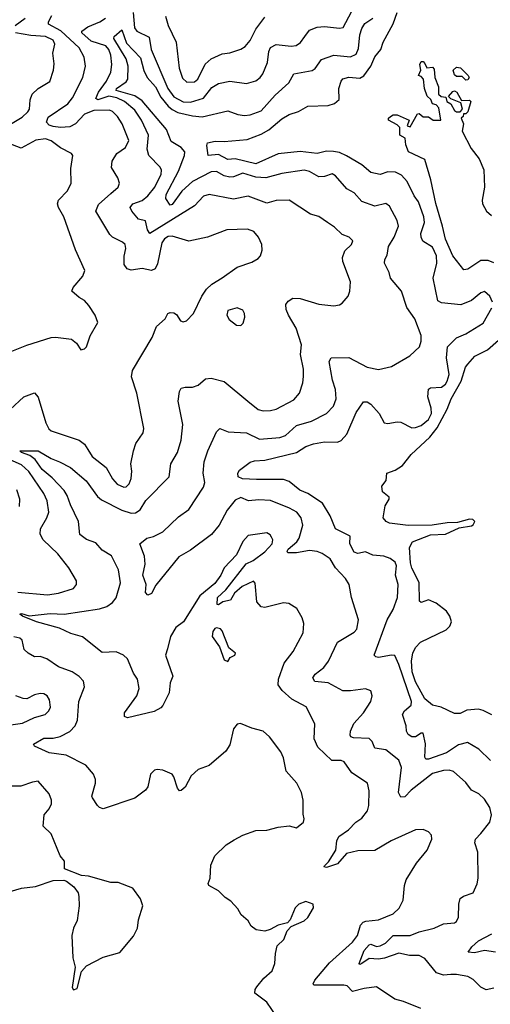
# Model space of a CAD drawing. Extents: x 2133489 to 2292442, y 756223 to 916462.
# Tile 237 of 256: x 2187716 to 2190247, y 876435 to 881736. Entities that reach past the tile are written whole.
import ezdxf

# ---------------------------------------------------------------- set-up
doc = ezdxf.new("R2010")
doc.units = 0

msp = doc.modelspace()

# ---------------------------------------------------------------- linework, layer by layer
at = {"layer": '0CON20XD'}
for points in [[(2187690.8, 881705), (2187745.6, 881745)], [(2188205, 880799.6), (2188245.6, 880835), (2188252.5, 880855), (2188244.4, 880885), (2188209.7, 880939.7), (2188212.2, 880975), (2188238.9, 881015), (2188285, 881048.5), (2188302.8, 881085), (2188267.5, 881175), (2188241.8, 881215), (2188215, 881241.1), (2188198.3, 881248.3), (2188115, 881246.6), (2188065, 881228.2), (2188015, 881174.7), (2187985, 881159.8), (2187935, 881155.2), (2187895, 881160.4), (2187875, 881167.8), (2187860.2, 881185), (2187868.7, 881211.3), (2187975, 881282.3), (2188000.4, 881315), (2188054.5, 881425), (2188069.1, 881485), (2188062.2, 881535), (2188036.2, 881585), (2187936.2, 881676.2), (2187871.4, 881711.4), (2187870.9, 881725), (2187888.1, 881758.1)], [(2188942.5, 879682.5), (2188998, 879638), (2189025, 879630.9), (2189065, 879631.2), (2189095, 879638.8), (2189190.6, 879689.4), (2189221.2, 879725), (2189238.3, 879781.7), (2189241.8, 879815), (2189242.2, 879855), (2189226.6, 879933.4), (2189231.1, 879985), (2189202.5, 880075), (2189160.6, 880145), (2189149.2, 880175), (2189147.3, 880202.7), (2189159.3, 880220.7), (2189185, 880236.7), (2189224.5, 880235.5), (2189325, 880204.6), (2189405, 880196.2), (2189435, 880200.6), (2189450.7, 880209.3), (2189481.7, 880248.3), (2189490.8, 880275), (2189495.6, 880325), (2189454.3, 880435), (2189451.9, 880455), (2189465, 880491.2), (2189500, 880525), (2189506.7, 880545), (2189487.5, 880565), (2189449.7, 880579.7), (2189409.3, 880619.3), (2189370.8, 880645), (2189325, 880676.7), (2189279.4, 880689.4), (2189164.3, 880764.3), (2189095, 880763.3), (2189045, 880748.5), (2188945, 880785.3), (2188865, 880769.6), (2188735, 880794.7), (2188704.8, 880785.2), (2188655, 880734.6), (2188415, 880584.2), (2188403.8, 880605), (2188392.4, 880652.4), (2188355, 880661.5), (2188318, 880705), (2188309.3, 880725), (2188325, 880744.7), (2188375, 880762.3), (2188405, 880787.5), (2188443.3, 880835), (2188476.7, 880905), (2188478.5, 880925), (2188472, 880942), (2188410.5, 881005), (2188401.9, 881038.1), (2188409.3, 881115), (2188371.4, 881195), (2188335, 881249.5), (2188279.8, 881295), (2188237.7, 881315), (2188195, 881324.9), (2188135.4, 881305.4), (2188125, 881311.2), (2188139.5, 881345), (2188182.2, 881405), (2188206.2, 881453.8), (2188211.8, 881495), (2188205.8, 881545), (2188195.7, 881575), (2188178.4, 881595), (2188099.5, 881619.5), (2188049.5, 881665), (2188050, 881675), (2188081.7, 881698.3), (2188146.4, 881725), (2188177.3, 881745)], [(2188325.2, 881775), (2188332.7, 881692.7), (2188346.4, 881675), (2188411.4, 881641.4), (2188422.7, 881575), (2188513, 881365), (2188545, 881321.5), (2188595, 881293.3), (2188635, 881291.2), (2188705, 881313.2), (2188749.3, 881370.7), (2188785, 881393.2), (2188845, 881404.4), (2188935, 881392.3), (2188985, 881406.8), (2189009.6, 881425), (2189022.7, 881445), (2189047.8, 881505), (2189056.1, 881565), (2189065, 881585.6), (2189095, 881602.7), (2189175, 881592.7), (2189202.9, 881597.1), (2189226.2, 881613.8), (2189249.3, 881645), (2189275, 881678.8), (2189315, 881696.6), (2189355, 881700), (2189435, 881690), (2189455.2, 881694.8), (2189501, 881779)], [(2188500, 881755), (2188513.4, 881705), (2188557.5, 881615), (2188573.9, 881475), (2188591.3, 881421.3), (2188615, 881399.2), (2188655, 881401.8), (2188673.6, 881416.4), (2188713.4, 881496.6), (2188745, 881524.5), (2188805, 881551.8), (2188845, 881557.3), (2188905, 881576.9), (2188928.4, 881591.6), (2188956.1, 881623.9), (2188985.9, 881685), (2189035, 881750)], [(2190258.4, 880215), (2190245, 880246.7), (2190215, 880273.3), (2190195, 880265.6), (2190146.2, 880223.8), (2190088.3, 880201.7), (2189985, 880212.1), (2189965, 880222.9), (2189938.9, 880345), (2189958.8, 880425), (2189956.9, 880465), (2189935, 880511.2), (2189884.3, 880544.3), (2189874.1, 880565), (2189873.2, 880585), (2189893.3, 880645), (2189889.6, 880675), (2189860.8, 880755), (2189837.7, 880787.7), (2189798.8, 880865), (2189768.9, 880898.9), (2189736.2, 880915), (2189695, 880917.5), (2189655, 880901.9), (2189605, 880913.1), (2189555, 880955.4), (2189472.8, 881002.8), (2189435, 881020.4), (2189403.1, 881026.9), (2189365, 881028.1), (2189315, 881015.8), (2189225, 881026.2), (2189105, 881013.2), (2188985, 880959.6), (2188875, 880987.7), (2188835, 880984.1), (2188785, 881010.4), (2188730, 881005), (2188721.7, 881058.3), (2188725, 881072.5), (2188767.5, 881082.5), (2188815, 881080), (2188938.8, 881091.2), (2189015, 881119.6), (2189055, 881143.4), (2189125, 881203.1), (2189165, 881225.5), (2189215, 881241.8), (2189265, 881270.8), (2189375, 881274.1), (2189408.1, 881285), (2189433, 881307), (2189432.2, 881365), (2189443.8, 881405), (2189453.1, 881416.9), (2189485, 881427.3), (2189545, 881422), (2189566.6, 881433.4), (2189603.4, 881486.6), (2189625, 881535.7), (2189658.5, 881575), (2189670, 881615), (2189725, 881712.9), (2189745.8, 881775)], [(2189339.2, 881520.8), (2189404.6, 881545.4), (2189495, 881535.8), (2189525, 881549.6), (2189538.6, 881581.4), (2189545.6, 881655), (2189555, 881689.4), (2189572.3, 881715), (2189615.6, 881744.4)], [(2187666.5, 881173.5), (2187729.4, 881210.6), (2187760.1, 881239.9), (2187769.2, 881255), (2187772.9, 881305), (2187782.5, 881335), (2187814.2, 881365), (2187877, 881403), (2187897.9, 881465), (2187901.1, 881498.9), (2187893.8, 881555), (2187905.3, 881605), (2187896.2, 881625), (2187855, 881645.2), (2187775, 881650.6), (2187692.5, 881665)], [(2190265, 876522.5), (2190225, 876513.8), (2190195, 876528), (2190155, 876568.1), (2190125.3, 876585.3), (2190065, 876596.2), (2190034.7, 876595.3), (2189995, 876591.8), (2189957.1, 876605), (2189895, 876681.2), (2189865, 876697.9), (2189811.8, 876698.2), (2189755, 876709.8), (2189676.8, 876683.2), (2189645, 876678.6), (2189595, 876681.9), (2189555, 876654.7), (2189545, 876650), (2189541.5, 876655), (2189567.9, 876725), (2189595, 876755.2), (2189605, 876758.9), (2189635, 876746.8), (2189655, 876749.3), (2189683.4, 876765), (2189725, 876804.8), (2189815.1, 876804.9), (2189865, 876825.3), (2189945, 876844.3), (2189995, 876868.9), (2190055, 876874.2), (2190065, 876881.2), (2190075.5, 876904.5), (2190076.9, 876975), (2190085.5, 877004.5), (2190102.4, 877017.6), (2190154.3, 877035.7), (2190175.6, 877084.4), (2190180.6, 877115), (2190179.6, 877255), (2190162.7, 877305), (2190167.5, 877325), (2190195.7, 877354.3), (2190244.1, 877415.9), (2190253.8, 877455), (2190245, 877494), (2190215, 877540), (2190185, 877568), (2190145, 877588.8), (2190115, 877628.6), (2190048.5, 877688.5), (2190025, 877695.3), (2189995, 877694.7), (2189935, 877677.5), (2189821.4, 877588.6), (2189787.9, 877552.1), (2189765, 877550.9), (2189753.8, 877575), (2189769.8, 877709.8), (2189755, 877750), (2189685, 877804.5), (2189625, 877813.3), (2189610.6, 877850.6), (2189595.9, 877865.9), (2189510.6, 877870.6), (2189497.5, 877875), (2189493.3, 877883.3), (2189495.3, 877905), (2189513.1, 877946.9), (2189565.3, 878004.7), (2189604.4, 878065), (2189611.4, 878095), (2189605, 878122.5), (2189575, 878134.3), (2189495, 878122.1), (2189452.9, 878122.9), (2189375, 878166.2), (2189303, 878173), (2189293.1, 878193.1), (2189305, 878212.5), (2189350.9, 878249.1), (2189377.4, 878282.6), (2189425.2, 878384.8), (2189515, 878439.4), (2189528.5, 878455), (2189537.8, 878505), (2189499.4, 878625), (2189488.1, 878695), (2189468.1, 878728.1), (2189414.8, 878784.8), (2189385, 878832.7), (2189342.3, 878862.3), (2189315, 878873.5), (2189275, 878878.3), (2189205, 878865.8), (2189158, 878865), (2189153.5, 878875), (2189160.4, 878885), (2189205.9, 878924.1), (2189219.3, 878945), (2189237.7, 879015), (2189229.5, 879055), (2189205.6, 879085), (2189166.9, 879106.9), (2189065, 879146.9), (2189001.2, 879151.2), (2188946.4, 879146.4), (2188905, 879164.2), (2188875, 879148.6), (2188832.4, 879095), (2188788.7, 879015), (2188746.7, 878965), (2188635, 878880.7), (2188572.3, 878845), (2188447.7, 878692.3), (2188425, 878646.2), (2188405, 878638), (2188392.1, 878652.1), (2188396.2, 878695), (2188378.8, 878745), (2188390.9, 878805), (2188387.3, 878847.3), (2188361.4, 878915), (2188399.2, 878945), (2188436.2, 878953.8), (2188485, 878978.1), (2188570.3, 879059.7), (2188625, 879098.9), (2188705, 879219.2), (2188710.7, 879245), (2188702.1, 879295), (2188708.2, 879355), (2188726.7, 879415), (2188775, 879516.7), (2188792.5, 879535), (2188836.9, 879516.9), (2188935, 879511.2), (2189005, 879477.5), (2189115, 879486.7), (2189145, 879497.1), (2189205, 879550.7), (2189285, 879575.4), (2189365.6, 879615), (2189404, 879656), (2189418.5, 879695), (2189414.6, 879745), (2189397.4, 879795), (2189379.5, 879895), (2189391.2, 879915), (2189485, 879917.8), (2189585.3, 879865.3), (2189645, 879853.5), (2189715, 879868.9), (2189813.1, 879926.9), (2189866.5, 879975), (2189875.3, 880004.7), (2189875.4, 880035.4), (2189840, 880125), (2189797.4, 880187.4), (2189768.6, 880275), (2189710, 880345), (2189702.9, 880375), (2189676.9, 880425), (2189680, 880445), (2189692.6, 880467.4), (2189700, 880515), (2189730.4, 880565), (2189753.8, 880625), (2189745.3, 880655.3), (2189705, 880732), (2189685, 880745.7), (2189625, 880732.7), (2189555, 880757.5), (2189513.8, 880803.8), (2189475, 880825.7), (2189415, 880895.7), (2189396.4, 880906.4), (2189355, 880892.1), (2189325, 880890.4), (2189275, 880918.9), (2189245, 880926.6), (2189125, 880907.6), (2189038.8, 880885), (2188985, 880888.4), (2188915, 880909.3), (2188865, 880889.8), (2188845, 880889), (2188815, 880895.8), (2188775, 880918), (2188745, 880917.6), (2188645, 880865.2), (2188587.5, 880812.5), (2188535, 880741.2), (2188525, 880738.2), (2188502.5, 880772.5), (2188503.8, 880795), (2188569.4, 880920.6), (2188602.3, 881005), (2188604.4, 881025), (2188585, 881048.1), (2188530, 881080), (2188505.2, 881145), (2188375, 881300), (2188335.3, 881325.3), (2188234.8, 881355), (2188237.2, 881365), (2188288.7, 881401.3), (2188297.2, 881415), (2188299.5, 881485), (2188287.7, 881525), (2188222.7, 881635), (2188224.3, 881645.7), (2188265, 881681.2), (2188289.3, 881609.3), (2188365, 881530.8), (2188383.3, 881463.3), (2188402.1, 881425), (2188445.3, 881375.3), (2188475, 881318), (2188515, 881270), (2188535, 881251.7), (2188566.8, 881236.8), (2188645, 881218.5), (2188696.4, 881213.6), (2188835, 881245.5), (2188888.8, 881225), (2188925, 881220), (2188955, 881223.3), (2189015, 881244.6), (2189090.1, 881329.9), (2189163.6, 881396.4), (2189189.2, 881445), (2189288.1, 881461.9), (2189305, 881473.1), (2189339.2, 881520.8)], [(2190266.2, 880426.2), (2190235, 880439.6), (2190195, 880440), (2190125, 880392.7), (2190105, 880390), (2190045.3, 880465), (2190005, 880553.8), (2189990, 880625), (2189952.9, 880747.1), (2189926.4, 880873.6), (2189895, 880982.5), (2189807.5, 881025), (2189793, 881063), (2189788.3, 881098.3), (2189760, 881115), (2189760, 881155), (2189745, 881170), (2189700, 881195), (2189700, 881205), (2189710, 881215), (2189725, 881223.3), (2189745, 881223.8), (2189810, 881195), (2189800, 881165), (2189815, 881160), (2189855, 881228.8), (2189865, 881231.2), (2189885, 881213.3), (2189915, 881212.5), (2189940, 881195), (2189980, 881195), (2189970.7, 881260.7), (2189955, 881277.5), (2189935, 881282.5), (2189926, 881306), (2189906.7, 881325), (2189893.3, 881365), (2189887.5, 881415), (2189875, 881430), (2189860, 881435), (2189872.5, 881465), (2189867.5, 881495), (2189875, 881510), (2189885, 881510), (2189895, 881500), (2189905, 881477.5), (2189935, 881480), (2189945, 881470), (2189947.5, 881425), (2189967.5, 881375), (2189967.5, 881335), (2189983, 881323), (2190008.3, 881318.3), (2190012.5, 881295), (2190035, 881282.5), (2190055, 881247.5), (2190065, 881240), (2190085, 881240), (2190097.5, 881255), (2190088.3, 881288.3), (2190035, 881310), (2190021.7, 881321.7), (2190045, 881350), (2190055, 881352.5), (2190065.9, 881345.9), (2190091.7, 881301.7), (2190135, 881302.5), (2190142.5, 881295), (2190125, 881240), (2190115, 881230), (2190101.7, 881228.3), (2190100, 881215), (2190090, 881205), (2190102.5, 881175), (2190096.2, 881135), (2190143, 881043), (2190187.7, 880987.7), (2190212.5, 880927.5), (2190215.5, 880835), (2190202.9, 880765), (2190205.5, 880745.5), (2190225.7, 880705), (2190252.3, 880682.3)], [(2190115, 881410), (2190095, 881430), (2190065, 881430), (2190055, 881440), (2190047.5, 881465), (2190065, 881480), (2190086.1, 881476.1), (2190127.5, 881435), (2190132.5, 881425), (2190125, 881412.5), (2190115, 881410)], [(2187619.4, 879930.6), (2187755, 879984.3), (2187885, 880025.6), (2187907.6, 880027.6), (2187995, 880015.8), (2188021.2, 879995), (2188045, 879958.8), (2188065, 879963.8), (2188075.7, 879975), (2188095.5, 880034.5), (2188136, 880105), (2188122, 880145), (2188087, 880197), (2188065, 880223.8), (2188035, 880240), (2187996.7, 880275), (2188003.3, 880295), (2188055.8, 880355), (2188065.8, 880385.8), (2188016.3, 880496.3), (2187952.5, 880675), (2187923.6, 880725), (2187918.5, 880745), (2187924.4, 880765), (2187972.1, 880815), (2187992.1, 880855), (2187990, 880935), (2188001.4, 881005), (2187995, 881015.7), (2187935, 881046.9), (2187885, 881083.3), (2187855, 881093.7), (2187802.3, 881087.7), (2187724.5, 881044.5), (2187645, 881075.2)], [(2187665, 879636.9), (2187738, 879705), (2187795, 879728), (2187814.3, 879704.3), (2187855.5, 879565.5), (2187872.4, 879532.4), (2187885, 879523.3), (2188035, 879471.4), (2188065, 879450), (2188081.8, 879421.8), (2188105, 879384.4), (2188180.6, 879325), (2188214.5, 879265), (2188240, 879235), (2188275, 879218.8), (2188288.1, 879221.9), (2188305, 879237.8), (2188315.3, 879265.3), (2188318.7, 879305), (2188313.9, 879345), (2188326.9, 879415), (2188340, 879455), (2188379.1, 879510.9), (2188384.2, 879535), (2188345.7, 879725), (2188317.3, 879812.7), (2188322.2, 879847.8), (2188428, 880025), (2188452, 880085), (2188498.8, 880125), (2188512.5, 880155), (2188525, 880160), (2188545, 880157.5), (2188559.3, 880149.3), (2188580, 880115), (2188595, 880110), (2188613.3, 880115), (2188651.2, 880155), (2188695, 880247.5), (2188721.2, 880285), (2188748.3, 880311.7), (2188804.4, 880345.6), (2188885.8, 880404.2), (2188965, 880430.8), (2188999.1, 880450.9), (2189011.2, 880465), (2189020, 880495), (2189017.8, 880525), (2189000.6, 880565), (2188975, 880595.6), (2188941.2, 880608.8), (2188830, 880605), (2188725, 880564.3), (2188625, 880544.3), (2188535, 880570.8), (2188515, 880568.4), (2188495, 880556.8), (2188480.8, 880535), (2188457.7, 880422.3), (2188445, 880394.2), (2188425, 880385.6), (2188375, 880396.5), (2188315, 880387.1), (2188294.5, 880395), (2188278.3, 880418.3), (2188277, 880463), (2188287.2, 880505), (2188283.5, 880525), (2188268.4, 880538.4), (2188215, 880564.5), (2188199.8, 880579.8), (2188125.7, 880704.3), (2188139.5, 880740.5), (2188205, 880799.6)], [(2188905, 880088.8), (2188917.9, 880102.1), (2188926.9, 880135), (2188925.6, 880155), (2188915, 880172), (2188885, 880185.6), (2188835, 880170), (2188830, 880145), (2188841.7, 880121.7), (2188881.7, 880091.7), (2188905, 880088.8)], [(2190247.9, 877747.9), (2190185, 877809.4), (2190124.4, 877844.4), (2190075, 877832.8), (2190011.5, 877788.5), (2189915, 877754), (2189899.5, 877755), (2189894.3, 877765), (2189898.2, 877838.2), (2189886.2, 877895), (2189875, 877894.2), (2189845, 877875.5), (2189825.5, 877874.5), (2189805, 877887.1), (2189795.5, 877905), (2189794.2, 877935), (2189774, 877995), (2189784.5, 878015.5), (2189821.8, 878045), (2189823.6, 878065), (2189755.4, 878265.4), (2189733.2, 878313.2), (2189715, 878315.4), (2189645, 878303.1), (2189631.2, 878305), (2189622.9, 878315), (2189691.8, 878505), (2189725, 878561.4), (2189748.2, 878625), (2189750.4, 878695), (2189737.3, 878745), (2189741.9, 878795), (2189735.9, 878815), (2189708.2, 878835), (2189675, 878848), (2189615, 878853.8), (2189575, 878870.9), (2189535, 878862.7), (2189515, 878869.5), (2189491.4, 878915), (2189493.8, 878955), (2189413.5, 878995), (2189384.6, 879065), (2189345, 879132.9), (2189265.6, 879185), (2189222.7, 879202.7), (2189165, 879250), (2189135, 879260), (2188989.8, 879259.8), (2188913.3, 879265), (2188890, 879275), (2188889.5, 879295), (2188898.5, 879311.5), (2188955, 879353.1), (2188979.3, 879360.7), (2189035, 879364.2), (2189205, 879406.3), (2189255, 879438.4), (2189295, 879452.9), (2189355, 879463.4), (2189425, 879461.5), (2189445, 879470.5), (2189475.3, 879504.7), (2189525, 879620.6), (2189565, 879679.2), (2189585, 879678.6), (2189605, 879665.8), (2189648.6, 879615), (2189675.7, 879565.7), (2189695, 879561.4), (2189745, 879571.1), (2189765, 879568.5), (2189825, 879539.3), (2189845, 879539.7), (2189875, 879551.8), (2189915, 879583.2), (2189930.3, 879615), (2189929.5, 879645), (2189910.2, 879705), (2189915, 879746), (2189925.5, 879754.5), (2189985, 879758.5), (2190005, 879772.9), (2190015, 879790), (2190024.7, 879825), (2190011.1, 879915), (2190017.1, 879975), (2190065, 880023.6), (2190115, 880045.5), (2190208.3, 880101.7), (2190255.2, 880184.8)], [(2190255, 877993.1), (2190207.5, 878017.5), (2190183.2, 878023.2), (2190120.7, 878019.3), (2190085, 878001.2), (2190055, 878000), (2189982.5, 878035), (2189935, 878045.5), (2189895, 878078.9), (2189845, 878171.1), (2189826.7, 878225), (2189823, 878285), (2189830.9, 878325), (2189845, 878355.4), (2189871.5, 878385), (2190009.5, 878450.5), (2190029.7, 878470.3), (2190038.3, 878495), (2190029.2, 878525), (2190010.8, 878550.8), (2189955.6, 878595.6), (2189915, 878612.1), (2189875, 878598.6), (2189866, 878605), (2189863.9, 878706.1), (2189825, 878783.3), (2189817.3, 878812.7), (2189812.5, 878895), (2189828.6, 878925), (2189925, 878961.8), (2190005, 878966.7), (2190078.8, 879001.2), (2190145, 879010.5), (2190155, 879016), (2190162.9, 879035), (2190153.3, 879045), (2190135, 879046.2), (2190070.8, 879029.2), (2190015, 879027.9), (2189933.9, 879013.9), (2189805, 879012.5), (2189705, 879025.6), (2189686.2, 879035), (2189671.2, 879055), (2189680.7, 879119.3), (2189702.5, 879155), (2189702.5, 879165), (2189667.5, 879195), (2189662.5, 879225), (2189687.5, 879255), (2189690, 879295), (2189735, 879310), (2189774.5, 879335.5), (2189820.6, 879395), (2189921.6, 879488.4), (2189961.3, 879538.7), (2190015, 879638.8), (2190036.1, 879695), (2190089.4, 879790.6), (2190114, 879865), (2190125, 879881.4), (2190164.3, 879925), (2190232.2, 879957.8), (2190290.2, 880009.8)], [(2189872.6, 876412.6), (2189780.6, 876450.6), (2189732.8, 876462.8), (2189635, 876530), (2189569.1, 876520.9), (2189505, 876503.8), (2189476.2, 876535), (2189458.9, 876538.9), (2189298.3, 876538.3), (2189294, 876545), (2189302.9, 876565), (2189381.2, 876658.8), (2189505, 876768.8), (2189532.7, 876805), (2189548, 876862), (2189562.8, 876877.2), (2189576.6, 876883.4), (2189645, 876889.5), (2189725, 876923.1), (2189756.9, 876953.1), (2189778.9, 876995), (2189785.6, 877074.4), (2189794.2, 877105), (2189849.2, 877195), (2189908, 877265), (2189932.5, 877325), (2189930, 877345), (2189914.4, 877364.4), (2189885, 877375.6), (2189845, 877374.5), (2189714.1, 877315.9), (2189626, 877264), (2189535, 877261.2), (2189473.1, 877246.9), (2189425, 877192.2), (2189365, 877171.2), (2189353.3, 877175), (2189355, 877180), (2189377.1, 877202.9), (2189416, 877265), (2189420.8, 877315), (2189432, 877338), (2189484.7, 877375.3), (2189524.2, 877415.8), (2189555, 877437.1), (2189585.9, 877475.9), (2189592.9, 877505), (2189594.4, 877585), (2189586.1, 877626.1), (2189502.2, 877682.2), (2189460, 877740), (2189445, 877747.1), (2189395, 877747.3), (2189319.4, 877819.4), (2189299.1, 877865), (2189303.1, 877945), (2189256.2, 878036.2), (2189178.6, 878078.6), (2189127.3, 878125), (2189106.4, 878155), (2189107.9, 878185), (2189137.8, 878272.2), (2189186.9, 878335), (2189240.9, 878435), (2189244.5, 878484.5), (2189235.4, 878515.4), (2189205.4, 878565.4), (2189163.5, 878593.5), (2189135, 878596.7), (2189035, 878571.1), (2189015, 878575.7), (2188991.8, 878601.8), (2188983, 878703), (2188972.5, 878712.5), (2188913.1, 878685), (2188871.8, 878648.2), (2188849.3, 878610.7), (2188807.7, 878602.3), (2188785, 878586.2), (2188778.3, 878588.3), (2188780, 878625), (2188825, 878667.3), (2188933.2, 878806.8), (2188971.5, 878825), (2189035, 878870.3), (2189074.4, 878915), (2189076.5, 878935), (2189070.7, 878950.7), (2189063.2, 878963.2), (2189045, 878974.2), (2188945, 878959.2), (2188915, 878926.7), (2188882.5, 878855), (2188815.8, 878785), (2188798, 878745), (2188765, 878700), (2188685, 878634), (2188596.2, 878495), (2188555, 878463.8), (2188526.9, 878415), (2188510.7, 878349.3), (2188499.5, 878315), (2188538.7, 878201.3), (2188524.4, 878165), (2188518.8, 878111.2), (2188485, 878043.8), (2188475, 878030.8), (2188438.3, 878011.7), (2188295, 877977.1), (2188280, 877985), (2188279.2, 878005), (2188345.7, 878095), (2188358.9, 878135), (2188349.5, 878185), (2188328.2, 878218.2), (2188295.3, 878295.3), (2188274.6, 878314.6), (2188235, 878331.9), (2188159.8, 878329.8), (2188053.7, 878413.7), (2187990.6, 878430.6), (2187929.6, 878459.6), (2187806, 878495), (2187731.2, 878525), (2187716.7, 878535), (2187725, 878539.2), (2187767.3, 878527.3), (2187880.5, 878539.5), (2187955, 878536.4), (2188145.3, 878564.7), (2188183.5, 878576.5), (2188215, 878597.8), (2188235, 878624.2), (2188257.5, 878705), (2188247.1, 878775), (2188210.2, 878850.2), (2188160, 878880), (2188125, 878919.2), (2188075, 878937.9), (2188038.9, 878965), (2188031.2, 879035), (2187988.3, 879125), (2187971.8, 879175), (2187955, 879201.1), (2187890.2, 879270.2), (2187836.7, 879315), (2187798.5, 879368.5), (2187769.4, 879389.4), (2187726, 879405), (2187716.7, 879415), (2187815, 879415.2), (2187885, 879373.1), (2187930, 879355), (2187989.5, 879325), (2188073.1, 879253.1), (2188135, 879168.5), (2188155, 879151.1), (2188265, 879094.7), (2188315, 879079.7), (2188339, 879081), (2188363.4, 879096.6), (2188395, 879147.8), (2188520, 879275), (2188529.4, 879345), (2188564.7, 879405.3), (2188585, 879472.5), (2188593.5, 879556.5), (2188567.3, 879682.7), (2188575.5, 879735), (2188585, 879751.4), (2188605, 879757.3), (2188645, 879756.9), (2188675, 879769.2), (2188715, 879802.5), (2188745, 879805.6), (2188815, 879788.9), (2188942.5, 879682.5)], [(2187705, 878654.7), (2187865, 878638.8), (2187925, 878648), (2188005, 878672.9), (2188020.6, 878695), (2188020.5, 878715), (2187980.9, 878785), (2187920.2, 878860.2), (2187842.2, 878935), (2187825.4, 878965.4), (2187827.3, 878995), (2187862.5, 879055), (2187872.9, 879085), (2187862.7, 879145), (2187845.9, 879185), (2187765, 879304.1), (2187725, 879339), (2187665, 879365.6)], [(2187714.5, 879115), (2187717.1, 879155), (2187700.5, 879205)], [(2188835, 878280), (2188848, 878302), (2188872.5, 878315), (2188876.7, 878325), (2188840, 878355), (2188804, 878445), (2188795, 878456), (2188775, 878461.4), (2188765, 878457.5), (2188755, 878442), (2188750.6, 878415), (2188789.5, 878359.5), (2188815, 878290), (2188835, 878280)], [(2189097.8, 876367.8), (2189045, 876447.5), (2188979.5, 876495), (2188981.5, 876515), (2188990.6, 876529.4), (2189029.4, 876575), (2189074.3, 876615), (2189087.1, 876655), (2189091.4, 876708.6), (2189100.9, 876749.1), (2189135.5, 876784.5), (2189155, 876830), (2189176.4, 876853.6), (2189245, 876883.8), (2189265, 876902.5), (2189296.2, 876955), (2189293.3, 876975), (2189255, 876989.2), (2189216.7, 876975), (2189196.7, 876955), (2189170, 876890), (2189156.2, 876873.8), (2189105, 876861.2), (2189063, 876837), (2189035, 876829.2), (2188986.8, 876836.8), (2188960, 876855), (2188943.8, 876885), (2188906.6, 876916.6), (2188889.1, 876949.1), (2188851.2, 876991.2), (2188820.5, 877010.5), (2188785.8, 877045.8), (2188733.3, 877075), (2188730, 877085), (2188740, 877115), (2188743.8, 877185), (2188766.1, 877233.9), (2188827, 877293), (2188868.7, 877321.3), (2188915, 877345.7), (2188985, 877370), (2189045, 877372.9), (2189105, 877388.6), (2189164.4, 877395.6), (2189205, 877385.8), (2189241.4, 877415), (2189245.5, 877434.5), (2189240.6, 877459.4), (2189240, 877535), (2189231.4, 877575), (2189206, 877625), (2189149.7, 877689.7), (2189135, 877762.5), (2189120.6, 877795), (2189060, 877875), (2189025, 877906.2), (2188965, 877922), (2188903, 877947), (2188885, 877942.5), (2188865, 877917.5), (2188845, 877832.5), (2188825, 877798.8), (2188735, 877720), (2188675, 877700), (2188638.8, 877665), (2188605, 877603.3), (2188585, 877586.2), (2188575, 877583.8), (2188565, 877598.8), (2188545, 877660), (2188535, 877673.8), (2188485, 877696), (2188455, 877700), (2188440, 877695), (2188418.8, 877675), (2188404.1, 877605.9), (2188391.7, 877588.3), (2188334.3, 877545.7), (2188165, 877488), (2188145, 877493.8), (2188133.3, 877505), (2188106.7, 877546.7), (2188103.8, 877555), (2188123.8, 877625), (2188124, 877645), (2188112, 877675), (2188071.9, 877721.9), (2187965, 877776.1), (2187875, 877788.8), (2187796, 877825), (2187790.6, 877835), (2187845, 877867.2), (2187895, 877867.3), (2187932.8, 877877.2), (2187985, 877903.5), (2188013.5, 877935), (2188026.2, 877965), (2188032.9, 878065), (2188064.3, 878145), (2188059.2, 878175), (2188035, 878200), (2187998, 878225), (2187925, 878251.4), (2187862.5, 878295), (2187825, 878307.1), (2187795, 878305.5), (2187760.6, 878325), (2187739.4, 878345), (2187729.2, 878395), (2187717.1, 878407.1), (2187685, 878413.5)], [(2187643.1, 877936.9), (2187730.9, 877949.1), (2187795, 877978.5), (2187852, 877995), (2187873.1, 878015), (2187881.1, 878035), (2187876.7, 878075), (2187864.2, 878095), (2187846.3, 878106.3), (2187825, 878107.8), (2187795, 878101.1), (2187755, 878080.5), (2187735, 878081.5), (2187695, 878095.6)], [(2187665, 877043.3), (2187725, 877060.5), (2187800.9, 877069.1), (2187895, 877101.9), (2187953.9, 877103.9), (2187968.3, 877098.3), (2188007.3, 877067.3), (2188030, 877035), (2188034.2, 877015), (2188035.8, 876965), (2188024.4, 876885.6), (2188004.5, 876845), (2187996.9, 876805), (2188001.2, 876685), (2188013.3, 876635), (2187997.5, 876525), (2188005, 876512.5), (2188025, 876520), (2188048.3, 876611.7), (2188075, 876642.5), (2188165, 876688.8), (2188255, 876714), (2188327.9, 876802.1), (2188348.8, 876845), (2188355, 876890), (2188378.6, 876965), (2188365, 877003.8), (2188325, 877060), (2188245, 877091.2), (2188205, 877091.2), (2188085, 877124.2), (2188047.7, 877127.7), (2187957.5, 877165), (2187956.7, 877205), (2187933.8, 877235), (2187885, 877352.5), (2187842, 877395), (2187848, 877455), (2187875, 877486.7), (2187886.9, 877515), (2187886.9, 877535), (2187875, 877568.8), (2187815.6, 877635.6), (2187785, 877631.9), (2187721.2, 877608.8), (2187660, 877610)], [(2190275, 876716), (2190215, 876724.7), (2190161.9, 876711.9), (2190127.5, 876715), (2190147.9, 876745), (2190184, 876776), (2190254.4, 876815)]]:
    msp.add_lwpolyline(points, dxfattribs=at)

doc.saveas('drawing.dxf')
